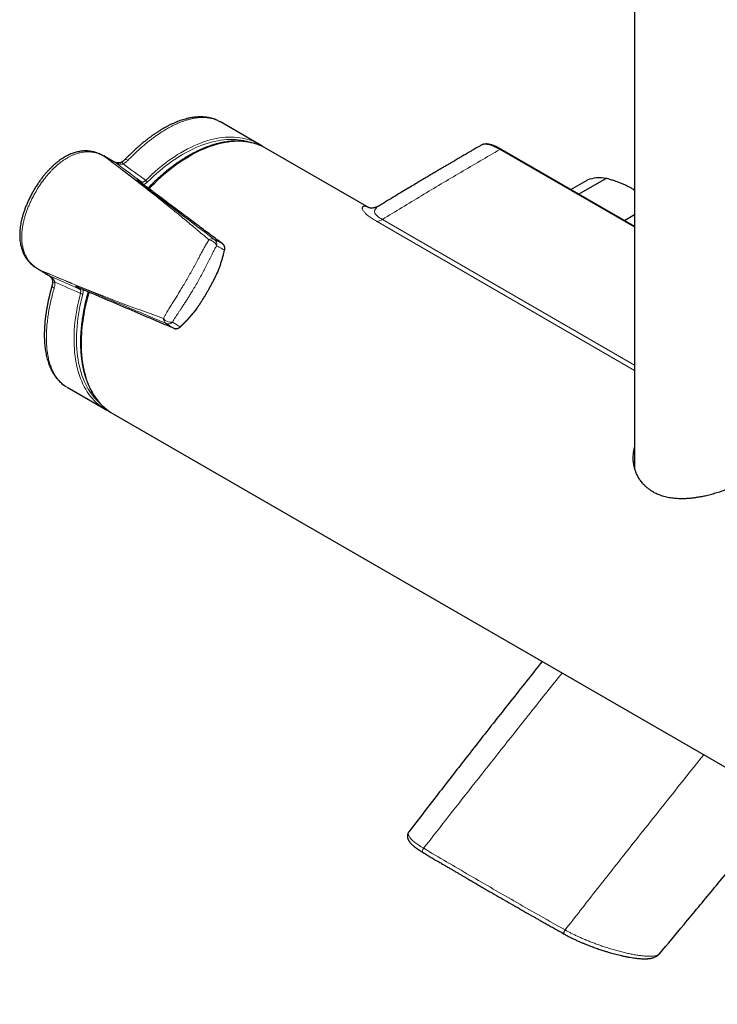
# Model space of a CAD drawing. Header units: millimetres. Extents: x 8 to 2427, y 12 to 2587.
# Tile 10 of 154: x 2191 to 2312, y 79 to 249. Entities that reach past the tile are written whole.
import ezdxf

# ---------------------------------------------------------------- set-up
doc = ezdxf.new("R2010")
doc.units = ezdxf.units.MM

msp = doc.modelspace()

# ---------------------------------------------------------------- linework, layer by layer
at = {"color": 7, "linetype": 'Continuous', "lineweight": 30}
for p, q in [((2297.74, 482.01), (2297.74, 171.37)), ((2232.76, 227.39), (2226.08, 231.25)), ((2251.81, 216.39), (2234.03, 226.66)), ((2271.24, 227.24), (2271.22, 227.23)), ((2205.88, 225.37), (2205.9, 225.36)), ((2206.71, 224.89), (2205.9, 225.36)), ((2206.95, 224.6), (2206.2, 225.18)), ((2206.2, 225.18), (2206.3, 225.12)), ((2206.6, 224.95), (2206.63, 224.94)), ((2206.68, 224.91), (2206.71, 224.89)), ((2297.74, 213.19), (2274.68, 226.5)), ((2292.82, 221.49), (2288.09, 218.76)), ((2286.7, 219.56), (2289.54, 221.2)), ((2297.46, 219.63), (2297.74, 219.46)), ((2295.96, 214.22), (2297.74, 215.24)), ((2226.48, 210.15), (2226.47, 210.16)), ((2194.59, 205.78), (2194.57, 205.79)), ((2194.59, 205.77), (2195.35, 205.33)), ((2195.32, 205.35), (2195.29, 205.37)), ((2199.59, 185.35), (2206.26, 181.49)), ((2207.53, 180.76), (2384.45, 78.63)), ((2258.69, 108.44), (2258.7, 108.45))]:
    msp.add_line(p, q, dxfattribs=at)
at = {"color": 252, "linetype": 'Continuous', "lineweight": 0}
for p, q in [((2206.35, 225.09), (2206.68, 224.91)), ((2297.74, 213.02), (2274.43, 226.48)), ((2211.94, 221.18), (2212.44, 220.89)), ((2297.74, 188.28), (2253.1, 214.06)), ((2254.1, 214.38), (2297.74, 189.19)), ((2195.05, 205.52), (2194.87, 205.62)), ((2194.9, 205.61), (2195.08, 205.5)), ((2201.73, 202.35), (2201.23, 202.64))]:
    msp.add_line(p, q, dxfattribs=at)
at = {"color": 252, "linetype": 'Continuous', "lineweight": 0, "flags": 128}
for points in [[(2213.16, 221.14), (2213.7, 221.66), (2214.24, 222.17), (2214.79, 222.66), (2215.33, 223.13), (2215.89, 223.58), (2216.44, 224.02), (2217, 224.44), (2217.57, 224.84), (2218.13, 225.23), (2218.69, 225.59), (2219.26, 225.93), (2219.82, 226.26), (2220.39, 226.57), (2220.95, 226.85), (2221.52, 227.12), (2222.08, 227.36), (2222.64, 227.58), (2223.19, 227.79), (2223.75, 227.97), (2224.3, 228.13), (2224.84, 228.26), (2225.38, 228.38), (2225.91, 228.48), (2226.44, 228.55), (2226.97, 228.6), (2227.48, 228.63), (2227.99, 228.63), (2228.49, 228.62), (2228.98, 228.58), (2229.47, 228.52), (2229.94, 228.44), (2230.41, 228.34), (2230.86, 228.21), (2231.31, 228.07), (2231.74, 227.9), (2231.99, 227.79)], [(2231.23, 227.73), (2231.03, 227.8), (2230.58, 227.92), (2230.11, 228.03), (2229.64, 228.12), (2229.17, 228.18), (2228.68, 228.22), (2228.18, 228.24), (2227.68, 228.23), (2227.17, 228.21), (2226.65, 228.16), (2226.12, 228.09), (2225.59, 228), (2225.06, 227.89), (2224.51, 227.75), (2223.97, 227.6), (2223.42, 227.42), (2222.87, 227.22), (2222.31, 227), (2221.75, 226.76), (2221.19, 226.5), (2220.63, 226.21), (2220.07, 225.91), (2219.51, 225.59), (2218.95, 225.25), (2218.38, 224.89), (2217.82, 224.51), (2217.27, 224.11), (2216.71, 223.69), (2216.16, 223.26), (2215.61, 222.8), (2215.06, 222.33), (2214.52, 221.85), (2213.98, 221.35), (2213.45, 220.83)], [(2233.59, 226.9), (2233.21, 227.08), (2232.78, 227.26), (2232.34, 227.41), (2231.89, 227.55), (2231.43, 227.66), (2230.96, 227.75), (2230.48, 227.82), (2229.99, 227.87), (2229.49, 227.9), (2228.99, 227.9), (2228.47, 227.88), (2227.95, 227.84), (2227.43, 227.78), (2226.9, 227.69), (2226.36, 227.59), (2225.81, 227.46), (2225.27, 227.31), (2224.72, 227.14), (2224.16, 226.94), (2223.6, 226.73), (2223.04, 226.49), (2222.48, 226.24), (2221.91, 225.96), (2221.35, 225.66), (2220.78, 225.35), (2220.22, 225.01), (2219.65, 224.65), (2219.09, 224.28), (2218.52, 223.89), (2217.96, 223.47), (2217.4, 223.04), (2216.85, 222.59), (2216.3, 222.13), (2215.75, 221.65), (2215.21, 221.15), (2214.67, 220.63), (2214.14, 220.1), (2213.74, 219.7)], [(2205.9, 225.36), (2205.92, 225.35), (2206.2, 225.18), (2206.2, 225.18), (2206.2, 225.18)], [(2210.12, 224.64), (2209.99, 224.69), (2209.87, 224.73), (2209.76, 224.74), (2209.66, 224.74), (2209.58, 224.72), (2209.51, 224.68), (2209.49, 224.66)], [(2253.48, 216.71), (2253.36, 216.63), (2253.17, 216.49), (2253.01, 216.34), (2252.89, 216.18), (2252.8, 216.01), (2252.75, 215.83), (2252.75, 215.71), (2252.78, 215.59), (2252.83, 215.46), (2252.91, 215.32), (2253.04, 215.16), (2253.2, 215), (2253.39, 214.85), (2253.62, 214.69), (2253.86, 214.53), (2254.1, 214.38), (2254.1, 214.38), (2254.1, 214.38)], [(2205.56, 181.95), (2205.31, 182.13), (2204.95, 182.42), (2204.6, 182.73), (2204.26, 183.06), (2203.94, 183.41), (2203.64, 183.78), (2203.34, 184.17), (2203.06, 184.58), (2202.8, 185.01), (2202.55, 185.45), (2202.32, 185.91), (2202.1, 186.39), (2201.9, 186.88), (2201.71, 187.39), (2201.55, 187.92), (2201.39, 188.46), (2201.26, 189.01), (2201.14, 189.58), (2201.03, 190.17), (2200.95, 190.76), (2200.88, 191.37), (2200.83, 191.99), (2200.79, 192.62), (2200.77, 193.26), (2200.77, 193.92), (2200.79, 194.58), (2200.82, 195.25), (2200.87, 195.93), (2200.94, 196.62), (2201.02, 197.31), (2201.12, 198.01), (2201.24, 198.72), (2201.38, 199.43), (2201.53, 200.15), (2201.7, 200.87), (2201.88, 201.59)], [(2202.29, 201.5), (2202.11, 200.78), (2201.94, 200.07), (2201.79, 199.35), (2201.66, 198.65), (2201.54, 197.94), (2201.44, 197.25), (2201.36, 196.56), (2201.29, 195.87), (2201.24, 195.2), (2201.21, 194.53), (2201.2, 193.87), (2201.2, 193.23), (2201.22, 192.59), (2201.25, 191.96), (2201.31, 191.34), (2201.38, 190.74), (2201.46, 190.15), (2201.57, 189.57), (2201.69, 189.01), (2201.83, 188.46), (2201.98, 187.92), (2202.15, 187.4), (2202.34, 186.89), (2202.54, 186.4), (2202.76, 185.93), (2202.99, 185.48), (2203.24, 185.04), (2203.5, 184.62), (2203.78, 184.21), (2204.08, 183.83), (2204.39, 183.47), (2204.71, 183.12), (2205.04, 182.79), (2205.23, 182.62)], [(2202.04, 192.89), (2202.05, 192.24), (2202.08, 191.6), (2202.12, 190.98), (2202.18, 190.36), (2202.26, 189.76), (2202.35, 189.17), (2202.46, 188.59), (2202.59, 188.03), (2202.73, 187.48), (2202.89, 186.94), (2203.07, 186.42), (2203.26, 185.92), (2203.47, 185.43), (2203.7, 184.96), (2203.94, 184.51), (2204.19, 184.07), (2204.46, 183.66), (2204.75, 183.26), (2205.05, 182.88), (2205.36, 182.51), (2205.69, 182.17), (2206.03, 181.85), (2206.39, 181.55), (2206.76, 181.26), (2207.13, 181)]]:
    msp.add_lwpolyline(points, dxfattribs=at)
at = {"color": 7, "linetype": 'Continuous', "lineweight": 30, "flags": 128}
for points in [[(2234.03, 226.66), (2233.63, 226.88), (2233.59, 226.9)], [(2207.13, 181), (2207.14, 181), (2207.53, 180.76), (2207.53, 180.76)]]:
    msp.add_lwpolyline(points, dxfattribs=at)
at = {"color": 7, "linetype": 'Continuous', "lineweight": 30}
for centre, radius, start, end in [((2228.33, 219.73), 8.85, 55.6743, 65.6005), ((2207.39, 223.48), 0.906, 54.2272, 60.9568), ((2291.74, 215.08), 6.5, 80.4431, 109.7759), ((2219.14, 195.85), 0.0459, 240.2216, 302.9701), ((2210.69, 189.16), 8.85, 234.571, 244.6049)]:
    msp.add_arc(centre, radius, start, end, dxfattribs=at)
at = {"color": 252, "linetype": 'Continuous', "lineweight": 0}
for centre, radius, start, end in [((2274.57, 226.28), 0.248, 65.2007, 126.1901), ((2208.76, 223.77), 0.549, 23.181, 66.9006), ((2211.79, 220.99), 0.241, 357.5867, 51.8155), ((2212.27, 220.69), 0.26, 341.9279, 50.2802), ((2212.8, 220.52), 0.718, 25.2893, 59.4178), ((2253.01, 216.04), 1.99, 272.5461, 303.406), ((2224.64, 210.15), 0.887, 63.9545, 126.5261), ((2223.93, 209.27), 1.6, 20.4926, 83.5663), ((2224.36, 210.07), 1.1, 347.2354, 52.4481), ((2226.77, 209.06), 0.0459, 356.9336, 59.7756), ((2194.89, 205.66), 0.0473, 252.6043, 262.7726), ((2195.23, 206.34), 0.803, 244.0235, 246.1701), ((2195.2, 206.16), 0.629, 239.3265, 241.3274), ((2195.4, 206.24), 0.803, 244.0235, 246.1701), ((2196.97, 205.42), 0.906, 239.028, 245.7771), ((2197.58, 203.01), 0.584, 179.6299, 245.0274), ((2197.4, 204.09), 0.549, 233.1105, 276.8253), ((2201.32, 202.86), 0.244, 248.5166, 302.4548), ((2201.82, 202.6), 0.268, 250.8743, 317.0286), ((2202.23, 202.22), 0.718, 240.587, 274.7043), ((2234.17, 192.51), 32.13, 163.1709, 179.3289), ((2217.14, 197.15), 0.887, 173.5045, 236.0462), ((2217.54, 198.2), 1.6, 216.4481, 279.5298), ((2217.06, 197.43), 1.1, 247.5565, 312.7676)]:
    msp.add_arc(centre, radius, start, end, dxfattribs=at)
for centre, major_axis, ratio, start_param, end_param in [((2312.83, 149.42), (207.13, -151.27), 0.006629, 4.186137, 4.211246), ((2313.39, 150.25), (207.59, -150.39), 0.006162, 4.191445, 4.213027), ((2313.82, 151.15), (234.58, -103.72), 0.006646, 2.071937, 2.097046), ((2313.39, 150.25), (234.05, -104.57), 0.006179, 2.070156, 2.091738)]:
    msp.add_ellipse(centre, major_axis=major_axis, ratio=ratio, start_param=start_param, end_param=end_param, dxfattribs=at)
at = {"color": 7, "linetype": 'Continuous', "lineweight": 30}
for points, knots in [([(2226.08, 231.24), (2226.04, 231.27), (2225.89, 231.36), (2225.62, 231.49), (2225.28, 231.64), (2224.93, 231.77), (2224.57, 231.88), (2224.2, 231.97), (2223.82, 232.04), (2223.44, 232.09), (2223.04, 232.12), (2222.64, 232.13), (2222.23, 232.12), (2221.8, 232.09), (2221.38, 232.04), (2220.94, 231.97), (2220.49, 231.88), (2220.04, 231.76), (2219.59, 231.63), (2219.12, 231.48), (2218.66, 231.31), (2218.19, 231.11), (2217.72, 230.9), (2217.24, 230.67), (2216.76, 230.42), (2216.28, 230.16), (2215.8, 229.87), (2215.32, 229.57), (2214.83, 229.25), (2214.34, 228.91), (2213.85, 228.55), (2213.37, 228.18), (2212.88, 227.8), (2212.39, 227.39), (2211.91, 226.98), (2211.43, 226.55), (2210.94, 226.1), (2210.46, 225.64), (2209.98, 225.17), (2209.66, 224.84), (2209.5, 224.67), (2209.49, 224.66)], [0, 0, 0, 0, 0.010803, 0.036011, 0.06111, 0.086199, 0.111517, 0.13703, 0.162694, 0.18846, 0.214273, 0.240061, 0.266474, 0.292964, 0.319621, 0.346467, 0.373516, 0.400782, 0.42811, 0.455392, 0.482716, 0.510069, 0.537436, 0.564805, 0.592167, 0.619518, 0.646855, 0.674175, 0.70148, 0.72877, 0.756048, 0.783286, 0.810417, 0.837431, 0.864398, 0.89135, 0.918317, 0.945323, 0.972439, 0.999034, 1, 1, 1, 1]), ([(2233.57, 226.9), (2233.53, 226.93), (2233.35, 227.02), (2233.02, 227.16), (2232.61, 227.33), (2232.18, 227.48), (2231.74, 227.6), (2231.3, 227.71), (2230.84, 227.8), (2230.38, 227.86), (2229.91, 227.91), (2229.43, 227.94), (2228.94, 227.95), (2228.45, 227.93), (2227.95, 227.9), (2227.45, 227.85), (2226.94, 227.78), (2226.42, 227.68), (2225.9, 227.57), (2225.38, 227.44), (2224.85, 227.29), (2224.32, 227.12), (2223.78, 226.92), (2223.25, 226.71), (2222.71, 226.48), (2222.17, 226.24), (2221.63, 225.97), (2221.09, 225.69), (2220.55, 225.38), (2220.01, 225.06), (2219.47, 224.72), (2218.93, 224.37), (2218.39, 224), (2217.85, 223.61), (2217.32, 223.2), (2216.79, 222.78), (2216.27, 222.34), (2215.74, 221.89), (2215.22, 221.42), (2214.71, 220.94), (2214.2, 220.45), (2213.83, 220.07), (2213.62, 219.85), (2213.58, 219.81)], [0, 0, 0, 0, 0.0090639, 0.0339504, 0.0588455, 0.0837558, 0.1086872, 0.133645, 0.1586331, 0.1836547, 0.2087118, 0.2338052, 0.2589349, 0.2840999, 0.3092984, 0.3345283, 0.3597868, 0.3850711, 0.410378, 0.4357045, 0.4610477, 0.4864046, 0.5117727, 0.5371496, 0.5625332, 0.5879215, 0.613313, 0.6387062, 0.6640998, 0.6894927, 0.714884, 0.7402733, 0.7656601, 0.7910439, 0.8164246, 0.8418019, 0.8671758, 0.8925462, 0.9179132, 0.9432767, 0.968637, 0.9939941, 1, 1, 1, 1]), ([(2271.22, 227.23), (2271.13, 227.18), (2270.89, 227.04), (2270.51, 226.82), (2270.11, 226.59), (2269.76, 226.38), (2269.47, 226.21), (2269.15, 226.03), (2268.8, 225.82), (2268.4, 225.59), (2268.04, 225.38), (2267.7, 225.18), (2267.37, 224.99), (2267.04, 224.8), (2266.69, 224.59), (2266.28, 224.35), (2265.81, 224.07), (2265.3, 223.77), (2264.74, 223.45), (2264.15, 223.1), (2263.5, 222.72), (2262.81, 222.31), (2262.07, 221.87), (2261.29, 221.4), (2260.46, 220.91), (2259.59, 220.39), (2258.61, 219.8), (2257.51, 219.14), (2256.28, 218.41), (2254.99, 217.62), (2254.05, 217.06), (2253.54, 216.75), (2253.48, 216.71)], [0, 0, 0, 0, 0.014993, 0.040606, 0.063254, 0.082935, 0.09965, 0.1134, 0.136974, 0.159066, 0.179684, 0.198831, 0.217118, 0.234181, 0.254327, 0.277556, 0.303867, 0.333259, 0.364046, 0.397615, 0.433964, 0.473094, 0.515004, 0.55887, 0.605415, 0.65464, 0.706542, 0.771821, 0.840891, 0.913753, 0.990402, 1, 1, 1, 1]), ([(2274.68, 226.5), (2274.67, 226.51), (2274.54, 226.58), (2274.28, 226.72), (2273.93, 226.91), (2273.6, 227.06), (2273.31, 227.18), (2273.04, 227.27), (2272.78, 227.35), (2272.53, 227.4), (2272.3, 227.43), (2272.09, 227.44), (2271.89, 227.43), (2271.7, 227.41), (2271.53, 227.36), (2271.39, 227.32), (2271.32, 227.28), (2271.29, 227.27)], [0, 0, 0, 0, 0.001853, 0.119811, 0.223233, 0.315948, 0.400831, 0.480476, 0.556343, 0.628028, 0.695383, 0.758453, 0.817519, 0.873071, 0.925736, 0.976191, 1, 1, 1, 1]), ([(2205.88, 225.37), (2205.87, 225.37), (2205.75, 225.44), (2205.52, 225.56), (2205.19, 225.72), (2204.86, 225.85), (2204.53, 225.97), (2204.19, 226.06), (2203.84, 226.14), (2203.49, 226.19), (2203.13, 226.23), (2202.77, 226.24), (2202.41, 226.23), (2202.05, 226.2), (2201.69, 226.14), (2201.34, 226.07), (2200.98, 225.98), (2200.61, 225.86), (2200.24, 225.72), (2199.87, 225.56), (2199.5, 225.38), (2199.13, 225.17), (2198.75, 224.94), (2198.37, 224.68), (2198, 224.4), (2197.62, 224.1), (2197.24, 223.77), (2196.87, 223.41), (2196.48, 223.02), (2196.09, 222.6), (2195.7, 222.15), (2195.32, 221.67), (2194.94, 221.17), (2194.58, 220.65), (2194.22, 220.11), (2193.87, 219.54), (2193.54, 218.96), (2193.22, 218.35), (2192.92, 217.75), (2192.65, 217.15), (2192.4, 216.55), (2192.18, 215.95), (2191.99, 215.38), (2191.83, 214.83), (2191.7, 214.32), (2191.59, 213.82), (2191.5, 213.33), (2191.44, 212.83), (2191.39, 212.33), (2191.37, 211.85), (2191.38, 211.39), (2191.4, 210.94), (2191.45, 210.5), (2191.52, 210.08), (2191.61, 209.68), (2191.72, 209.3), (2191.84, 208.94), (2191.98, 208.61), (2192.13, 208.29), (2192.31, 207.97), (2192.5, 207.67), (2192.72, 207.38), (2192.95, 207.1), (2193.19, 206.84), (2193.45, 206.59), (2193.72, 206.37), (2194, 206.15), (2194.29, 205.96), (2194.48, 205.85), (2194.57, 205.79)], [0, 0, 0, 0, 0.000633, 0.013781, 0.026101, 0.037822, 0.049107, 0.061255, 0.07292, 0.084828, 0.096754, 0.108698, 0.120658, 0.132631, 0.144524, 0.15643, 0.168836, 0.181518, 0.194507, 0.207826, 0.221451, 0.235473, 0.250152, 0.265167, 0.280591, 0.296496, 0.312961, 0.330079, 0.347956, 0.366735, 0.386626, 0.406895, 0.427449, 0.448349, 0.469657, 0.491439, 0.513769, 0.536487, 0.558668, 0.580362, 0.60163, 0.622529, 0.643117, 0.661372, 0.678754, 0.695393, 0.711384, 0.728461, 0.744888, 0.760735, 0.77609, 0.791027, 0.805516, 0.819456, 0.832959, 0.846129, 0.859056, 0.870397, 0.88239, 0.894362, 0.906342, 0.918328, 0.93032, 0.94233, 0.954284, 0.965674, 0.977461, 0.989763, 1, 1, 1, 1]), ([(2206.2, 225.18), (2206.19, 225.18), (2206.19, 225.18), (2206.19, 225.18), (2206.19, 225.18), (2206.19, 225.18), (2206.19, 225.18), (2206.2, 225.18)], [0, 0, 0, 0, 0.297265, 0.515586, 0.735337, 0.929538, 1, 1, 1, 1]), ([(2206.3, 225.12), (2206.3, 225.12), (2206.32, 225.11), (2206.33, 225.1), (2206.35, 225.09), (2206.35, 225.09)], [0, 0, 0, 0, 0.185058, 0.68031, 1, 1, 1, 1]), ([(2207.92, 224.21), (2207.63, 224.37), (2207.21, 224.61), (2206.74, 224.87), (2206.52, 224.99), (2206.42, 225.05), (2206.37, 225.08), (2206.36, 225.08)], [0, 0, 0, 0, 0.5596, 0.81649, 0.925813, 0.978744, 1, 1, 1, 1]), ([(2207.83, 224.27), (2207.72, 224.33), (2207.38, 224.52), (2206.98, 224.74), (2206.68, 224.91), (2206.63, 224.94)], [0, 0, 0, 0, 0.2668863, 0.8671612, 1, 1, 1, 1]), ([(2208.97, 224.28), (2208.96, 224.27), (2208.9, 224.24), (2208.8, 224.2), (2208.65, 224.17), (2208.5, 224.15), (2208.35, 224.15), (2208.2, 224.17), (2208.08, 224.19), (2207.98, 224.22), (2207.91, 224.24), (2207.87, 224.26), (2207.84, 224.27), (2207.83, 224.28), (2207.83, 224.27), (2207.83, 224.27)], [0, 0, 0, 0, 0.031483, 0.127507, 0.232358, 0.342471, 0.458042, 0.57169, 0.671941, 0.752164, 0.823263, 0.889933, 0.946717, 0.995655, 1, 1, 1, 1]), ([(2209.49, 224.66), (2209.46, 224.63), (2209.4, 224.57), (2209.3, 224.48), (2209.18, 224.39), (2209.07, 224.33), (2209, 224.29), (2208.97, 224.28)], [0, 0, 0, 0, 0.206624, 0.45103, 0.664183, 0.887078, 1, 1, 1, 1]), ([(2297.46, 219.63), (2297.3, 219.72), (2296.96, 219.91), (2296.44, 220.17), (2295.89, 220.42), (2295.31, 220.66), (2294.72, 220.89), (2294.1, 221.1), (2293.47, 221.31), (2293.04, 221.43), (2292.82, 221.49)], [0, 0, 0, 0, 0.1226185, 0.2452381, 0.3688779, 0.4925208, 0.6189959, 0.7454751, 0.8727355, 1, 1, 1, 1]), ([(2212.03, 220.98), (2212.02, 220.98), (2211.99, 221), (2211.94, 221.05), (2211.88, 221.09), (2211.83, 221.14), (2211.79, 221.17), (2211.77, 221.19), (2211.76, 221.19), (2211.76, 221.19)], [0, 0, 0, 0, 0.0272397, 0.1923586, 0.3477406, 0.5106052, 0.6925301, 0.8572733, 1, 1, 1, 1]), ([(2226.47, 210.16), (2226.13, 210.42), (2225.43, 210.93), (2224.1, 211.94), (2221.74, 213.7), (2218.66, 216), (2215.73, 218.2), (2213.61, 219.79), (2212.55, 220.59), (2212.02, 220.98)], [0, 0, 0, 0, 0.069939, 0.139894, 0.279705, 0.559327, 0.779663, 0.889832, 1, 1, 1, 1]), ([(2297.74, 219.46), (2297.69, 219.49), (2297.6, 219.55), (2297.51, 219.6), (2297.46, 219.63)], [0, 0, 0, 0, 0.554854, 1, 1, 1, 1]), ([(2253.48, 216.71), (2253.44, 216.69), (2253.34, 216.63), (2253.18, 216.55), (2252.99, 216.48), (2252.81, 216.42), (2252.64, 216.38), (2252.48, 216.36), (2252.34, 216.35), (2252.21, 216.34), (2252.09, 216.35), (2252, 216.36), (2251.92, 216.37), (2251.85, 216.38), (2251.8, 216.4), (2251.78, 216.4), (2251.76, 216.41), (2251.77, 216.41), (2251.77, 216.41)], [0, 0, 0, 0, 0.041515, 0.107399, 0.173046, 0.238649, 0.304789, 0.368635, 0.43195, 0.495151, 0.558681, 0.623053, 0.688884, 0.756803, 0.827426, 0.901339, 0.979084, 1, 1, 1, 1]), ([(2226.81, 209.06), (2226.82, 209.09), (2226.84, 209.16), (2226.85, 209.3), (2226.85, 209.45), (2226.83, 209.6), (2226.79, 209.74), (2226.73, 209.88), (2226.65, 209.99), (2226.58, 210.08), (2226.52, 210.12), (2226.51, 210.13)], [0, 0, 0, 0, 0.0681508, 0.1942218, 0.3224736, 0.4504412, 0.5780687, 0.7058669, 0.8306361, 0.9551959, 1, 1, 1, 1]), ([(2225.64, 205.31), (2225.66, 205.36), (2225.76, 205.61), (2225.93, 206.06), (2226.14, 206.67), (2226.34, 207.3), (2226.53, 207.93), (2226.68, 208.52), (2226.78, 208.89), (2226.82, 209.06)], [0, 0, 0, 0, 0.039563, 0.201924, 0.36576, 0.531384, 0.699137, 0.869434, 1, 1, 1, 1]), ([(2195.32, 205.35), (2195.41, 205.3), (2195.71, 205.12), (2196.1, 204.88), (2196.41, 204.7), (2196.5, 204.64)], [0, 0, 0, 0, 0.2301217, 0.7610138, 1, 1, 1, 1]), ([(2196.5, 204.65), (2196.5, 204.65), (2196.5, 204.65), (2196.51, 204.63), (2196.54, 204.61), (2196.59, 204.58), (2196.64, 204.52), (2196.71, 204.45), (2196.79, 204.36), (2196.87, 204.25), (2196.95, 204.12), (2197.01, 203.97), (2197.05, 203.82), (2197.07, 203.72), (2197.07, 203.66), (2197.07, 203.65)], [0, 0, 0, 0, 0.029306, 0.077992, 0.134177, 0.198269, 0.269432, 0.348099, 0.445653, 0.551638, 0.665739, 0.780384, 0.885255, 0.982249, 1, 1, 1, 1]), ([(2221.83, 198.7), (2221.86, 198.75), (2221.98, 198.93), (2222.21, 199.26), (2222.5, 199.69), (2222.79, 200.15), (2223.08, 200.61), (2223.37, 201.08), (2223.66, 201.55), (2223.94, 202.04), (2224.22, 202.53), (2224.49, 203.02), (2224.75, 203.51), (2225, 204), (2225.24, 204.48), (2225.46, 204.92), (2225.59, 205.2), (2225.64, 205.31)], [0, 0, 0, 0, 0.021224, 0.088553, 0.158165, 0.229238, 0.300355, 0.371821, 0.44379, 0.516415, 0.589676, 0.662423, 0.734706, 0.806498, 0.877779, 0.948548, 1, 1, 1, 1]), ([(2225.64, 205.31), (2225.64, 205.31), (2225.65, 205.32), (2225.64, 205.34), (2225.62, 205.35), (2225.62, 205.35)], [0, 0, 0, 0, 0.2640582, 0.9389641, 1, 1, 1, 1]), ([(2196.99, 203.01), (2196.97, 202.94), (2196.89, 202.65), (2196.75, 202.14), (2196.58, 201.5), (2196.43, 200.85), (2196.29, 200.21), (2196.16, 199.58), (2196.05, 198.96), (2195.95, 198.34), (2195.86, 197.72), (2195.78, 197.12), (2195.72, 196.52), (2195.68, 195.94), (2195.65, 195.36), (2195.63, 194.79), (2195.63, 194.24), (2195.64, 193.69), (2195.67, 193.15), (2195.71, 192.63), (2195.77, 192.12), (2195.84, 191.62), (2195.93, 191.13), (2196.03, 190.66), (2196.15, 190.2), (2196.28, 189.75), (2196.43, 189.32), (2196.6, 188.9), (2196.77, 188.51), (2196.96, 188.13), (2197.17, 187.77), (2197.39, 187.42), (2197.62, 187.1), (2197.87, 186.79), (2198.13, 186.5), (2198.4, 186.23), (2198.69, 185.97), (2198.98, 185.74), (2199.19, 185.59), (2199.31, 185.52), (2199.32, 185.51)], [0, 0, 0, 0, 0.0088284, 0.0362588, 0.0637336, 0.0912361, 0.1187533, 0.1463659, 0.1737999, 0.2014239, 0.229179, 0.2570065, 0.2848454, 0.3126084, 0.3401436, 0.3680669, 0.395969, 0.4238785, 0.4518154, 0.4798037, 0.507893, 0.5358128, 0.5636845, 0.5917127, 0.6198105, 0.6478623, 0.675752, 0.7034648, 0.730739, 0.7579922, 0.7851822, 0.8122712, 0.8392256, 0.8660173, 0.8926254, 0.919037, 0.9452474, 0.9712596, 0.9970837, 1, 1, 1, 1]), ([(2197.07, 203.65), (2197.07, 203.62), (2197.07, 203.54), (2197.07, 203.41), (2197.05, 203.26), (2197.02, 203.12), (2197, 203.05), (2196.99, 203.01)], [0, 0, 0, 0, 0.13054, 0.350805, 0.578081, 0.812244, 1, 1, 1, 1]), ([(2201.13, 202.78), (2201.13, 202.78), (2201.13, 202.78), (2201.16, 202.77), (2201.2, 202.76), (2201.26, 202.74), (2201.33, 202.71), (2201.39, 202.68), (2201.44, 202.66), (2201.45, 202.66)], [0, 0, 0, 0, 0.106414, 0.257957, 0.428946, 0.610787, 0.766117, 0.930478, 1, 1, 1, 1]), ([(2201.44, 202.66), (2204.21, 201.48), (2208.35, 199.71), (2213.18, 197.64), (2215.6, 196.61), (2216.98, 196.02), (2217.69, 195.71), (2218.04, 195.56)], [0, 0, 0, 0, 0.499991, 0.749986, 0.874983, 0.937498, 1, 1, 1, 1]), ([(2203.24, 201.9), (2203.19, 201.72), (2203.07, 201.32), (2202.91, 200.69), (2202.74, 200), (2202.59, 199.32), (2202.45, 198.64), (2202.33, 197.96), (2202.22, 197.29), (2202.13, 196.63), (2202.05, 195.96), (2201.99, 195.31), (2201.94, 194.66), (2201.91, 194.02), (2201.9, 193.5), (2201.9, 193.19), (2201.9, 193.1)], [0, 0, 0, 0, 0.056234, 0.131865, 0.207507, 0.283158, 0.358821, 0.434495, 0.51018, 0.585877, 0.661585, 0.737305, 0.813036, 0.888777, 0.964528, 1, 1, 1, 1]), ([(2219.17, 195.81), (2219.25, 195.89), (2219.48, 196.11), (2219.87, 196.5), (2220.33, 196.97), (2220.78, 197.46), (2221.22, 197.96), (2221.57, 198.37), (2221.76, 198.62), (2221.83, 198.7)], [0, 0, 0, 0, 0.088957, 0.247097, 0.420781, 0.591692, 0.759465, 0.925327, 1, 1, 1, 1]), ([(2221.78, 198.7), (2221.78, 198.7), (2221.8, 198.69), (2221.82, 198.69), (2221.82, 198.7), (2221.82, 198.7)], [0, 0, 0, 0, 0.061187, 0.737888, 1, 1, 1, 1]), ([(2218.06, 195.56), (2218.08, 195.55), (2218.14, 195.52), (2218.25, 195.49), (2218.39, 195.48), (2218.53, 195.49), (2218.67, 195.52), (2218.8, 195.57), (2218.94, 195.63), (2219.06, 195.72), (2219.13, 195.78), (2219.17, 195.81)], [0, 0, 0, 0, 0.059252, 0.175114, 0.292363, 0.410395, 0.528604, 0.6499, 0.770676, 0.893503, 1, 1, 1, 1]), ([(2201.9, 193.1), (2201.9, 192.99), (2201.9, 192.67), (2201.91, 192.15), (2201.95, 191.54), (2201.99, 190.95), (2202.06, 190.36), (2202.13, 189.78), (2202.23, 189.22), (2202.34, 188.67), (2202.46, 188.13), (2202.6, 187.6), (2202.76, 187.08), (2202.93, 186.58), (2203.11, 186.1), (2203.31, 185.62), (2203.53, 185.17), (2203.76, 184.73), (2204, 184.3), (2204.26, 183.89), (2204.53, 183.5), (2204.82, 183.12), (2205.11, 182.76), (2205.42, 182.42), (2205.75, 182.1), (2206.08, 181.79), (2206.43, 181.5), (2206.77, 181.24), (2207.01, 181.09), (2207.12, 181.01)], [0, 0, 0, 0, 0.020088, 0.058196, 0.096307, 0.13442, 0.172532, 0.21064, 0.248744, 0.286839, 0.324924, 0.362994, 0.401045, 0.439074, 0.477076, 0.515047, 0.552981, 0.590873, 0.62872, 0.666518, 0.704263, 0.741952, 0.779586, 0.817164, 0.854689, 0.892164, 0.929594, 0.966987, 1, 1, 1, 1]), ([(2320.74, 174.11), (2320.76, 174.07), (2320.85, 173.92), (2320.93, 173.68), (2320.98, 173.4), (2321, 173.15), (2320.97, 172.89), (2320.91, 172.63), (2320.81, 172.37), (2320.68, 172.13), (2320.5, 171.85), (2320.24, 171.51), (2319.9, 171.17), (2319.59, 170.89), (2319.33, 170.67), (2318.98, 170.41), (2318.53, 170.09), (2317.99, 169.74), (2317.45, 169.42), (2316.94, 169.14), (2316.36, 168.84), (2315.7, 168.52), (2314.93, 168.18), (2314.12, 167.84), (2313.28, 167.53), (2312.41, 167.23), (2311.52, 166.95), (2310.61, 166.7), (2309.79, 166.51), (2309.06, 166.37), (2308.41, 166.26), (2307.73, 166.17), (2307.06, 166.11), (2306.41, 166.07), (2305.83, 166.06), (2305.15, 166.08), (2304.53, 166.13), (2303.91, 166.21), (2303.46, 166.3), (2303.01, 166.4), (2302.57, 166.53), (2302.05, 166.7), (2301.46, 166.95), (2300.86, 167.27), (2300.34, 167.61), (2299.91, 167.95), (2299.48, 168.33), (2299.06, 168.79), (2298.65, 169.34), (2298.3, 169.92), (2298, 170.55), (2297.77, 171.21), (2297.6, 171.91), (2297.5, 172.62), (2297.48, 173.22), (2297.52, 173.84), (2297.58, 174.4), (2297.69, 174.82), (2297.74, 174.99)], [0, 0, 0, 0, 0.007428, 0.029321, 0.044021, 0.060316, 0.07661, 0.093109, 0.109608, 0.124728, 0.136757, 0.160962, 0.1855, 0.197947, 0.210394, 0.222929, 0.244097, 0.265264, 0.282495, 0.299725, 0.314236, 0.335554, 0.356874, 0.378554, 0.400235, 0.42224, 0.444246, 0.466591, 0.488937, 0.503707, 0.520082, 0.536456, 0.553038, 0.56962, 0.584819, 0.596826, 0.620992, 0.633249, 0.645507, 0.657944, 0.670382, 0.682911, 0.703713, 0.724515, 0.74145, 0.758386, 0.772647, 0.793571, 0.814495, 0.835752, 0.857011, 0.879288, 0.901565, 0.924182, 0.946799, 0.958788, 0.982898, 1, 1, 1, 1]), ([(2297.61, 171.92), (2297.62, 171.97), (2297.65, 172.16), (2297.7, 172.35), (2297.74, 172.5)], [0, 0, 0, 0, 0.2506483, 1, 1, 1, 1]), ([(2281.74, 137.92), (2279.93, 135.65), (2276.51, 131.34), (2271.5, 124.98), (2266.7, 118.83), (2262.43, 113.32), (2259.77, 109.85), (2258.69, 108.45)], [0, 0, 0, 0, 0.23294, 0.440991, 0.649424, 0.858583, 1, 1, 1, 1]), ([(2302.04, 87.38), (2303.46, 89.07), (2306.54, 92.75), (2311.26, 98.44), (2316.76, 105.12), (2320.92, 110.2), (2323.41, 113.28), (2323.73, 113.68)], [0, 0, 0, 0, 0.1936861, 0.4224812, 0.6508782, 0.9554116, 1, 1, 1, 1]), ([(2258.69, 108.45), (2258.65, 108.4), (2258.59, 108.3), (2258.52, 108.16), (2258.48, 108.03), (2258.45, 107.92), (2258.44, 107.84), (2258.44, 107.78), (2258.43, 107.73), (2258.43, 107.69), (2258.44, 107.61), (2258.45, 107.5), (2258.48, 107.35), (2258.53, 107.2), (2258.6, 107.05), (2258.66, 106.94), (2258.72, 106.84), (2258.77, 106.77), (2258.82, 106.7), (2258.88, 106.62), (2258.97, 106.52), (2259.09, 106.39), (2259.25, 106.23), (2259.47, 106.03), (2259.73, 105.82), (2260.02, 105.6), (2260.33, 105.38), (2260.7, 105.14), (2260.98, 104.97), (2261.13, 104.88)], [0, 0, 0, 0, 0.045554, 0.084797, 0.117593, 0.146092, 0.166761, 0.179705, 0.190311, 0.202043, 0.214896, 0.249596, 0.286716, 0.329824, 0.37179, 0.411445, 0.434694, 0.45596, 0.475281, 0.498641, 0.530857, 0.571846, 0.621568, 0.680098, 0.747374, 0.803499, 0.864388, 0.92993, 1, 1, 1, 1]), ([(2261.14, 104.88), (2261.42, 104.71), (2261.96, 104.39), (2262.75, 103.92), (2263.49, 103.48), (2264.17, 103.08), (2264.8, 102.71), (2265.38, 102.37), (2265.9, 102.07), (2266.4, 101.77), (2266.89, 101.49), (2267.38, 101.2), (2267.85, 100.93), (2268.29, 100.67), (2268.79, 100.38), (2269.36, 100.05), (2270.04, 99.65), (2270.77, 99.23), (2271.53, 98.79), (2272.31, 98.33), (2273.33, 97.75), (2274.58, 97.03), (2276.05, 96.18), (2277.5, 95.35), (2278.6, 94.72), (2279.35, 94.29), (2279.77, 94.06), (2280.19, 93.81), (2280.67, 93.54), (2281.2, 93.24), (2281.79, 92.9), (2282.44, 92.54), (2283.13, 92.15), (2283.89, 91.72), (2284.71, 91.26), (2285.28, 90.94), (2285.57, 90.77)], [0, 0, 0, 0, 0.035594, 0.068874, 0.099839, 0.128489, 0.154825, 0.178847, 0.200554, 0.219948, 0.241524, 0.261898, 0.281283, 0.29968, 0.317088, 0.342668, 0.370583, 0.400918, 0.43293, 0.464963, 0.496957, 0.557844, 0.617937, 0.677083, 0.734742, 0.751344, 0.767804, 0.784357, 0.803131, 0.824639, 0.848882, 0.874244, 0.902036, 0.93226, 0.964914, 1, 1, 1, 1]), ([(2285.58, 90.76), (2285.77, 90.66), (2286.13, 90.46), (2286.71, 90.16), (2287.28, 89.89), (2287.84, 89.63), (2288.38, 89.39), (2288.89, 89.18), (2289.37, 88.98), (2289.87, 88.78), (2290.37, 88.6), (2290.86, 88.42), (2291.29, 88.26), (2291.69, 88.13), (2292.05, 88.01), (2292.46, 87.88), (2292.9, 87.74), (2293.37, 87.6), (2293.81, 87.47), (2294.26, 87.35), (2294.75, 87.22), (2295.26, 87.1), (2295.81, 86.97), (2296.37, 86.86), (2296.92, 86.75), (2297.42, 86.67), (2297.86, 86.61), (2298.24, 86.57), (2298.59, 86.53), (2298.91, 86.51), (2299.23, 86.5), (2299.52, 86.5), (2299.78, 86.5), (2300, 86.52), (2300.2, 86.53), (2300.38, 86.56), (2300.56, 86.59), (2300.75, 86.63), (2300.96, 86.68), (2301.18, 86.76), (2301.38, 86.85), (2301.56, 86.95), (2301.71, 87.06), (2301.88, 87.2), (2301.99, 87.32), (2302.05, 87.38)], [0, 0, 0, 0, 0.033406, 0.065016, 0.094916, 0.123161, 0.149782, 0.174781, 0.198006, 0.219482, 0.245515, 0.268697, 0.289063, 0.307261, 0.324834, 0.341787, 0.366017, 0.388838, 0.410331, 0.43287, 0.457782, 0.48513, 0.514987, 0.547137, 0.580538, 0.61158, 0.639984, 0.665789, 0.688987, 0.71179, 0.73618, 0.762148, 0.78026, 0.799029, 0.81739, 0.833808, 0.848756, 0.865785, 0.887377, 0.909106, 0.931367, 0.945105, 0.96063, 0.978926, 1, 1, 1, 1])]:
    msp.add_open_spline(points, degree=3, knots=knots, dxfattribs=at)
at = {"color": 252, "linetype": 'Continuous', "lineweight": 0}
for points, knots in [([(2226.08, 231.24), (2226.04, 231.27), (2225.85, 231.39), (2225.49, 231.55), (2224.95, 231.75), (2224.34, 231.91), (2223.67, 232), (2223, 232.03), (2222.36, 232), (2221.72, 231.92), (2221.08, 231.8), (2220.47, 231.65), (2219.88, 231.46), (2219.31, 231.26), (2218.73, 231.02), (2218.16, 230.76), (2217.62, 230.49), (2217.1, 230.21), (2216.57, 229.9), (2215.89, 229.49), (2215.21, 229.03), (2214.52, 228.53), (2213.97, 228.12), (2213.43, 227.69), (2212.74, 227.12), (2211.92, 226.4), (2211.01, 225.53), (2210.41, 224.92), (2210.12, 224.64)], [0, 0, 0, 0, 0.0109853, 0.0527367, 0.0934324, 0.144759, 0.1962359, 0.2419626, 0.2877959, 0.3290691, 0.3704208, 0.4107242, 0.4453483, 0.4799724, 0.5147847, 0.5495969, 0.5797713, 0.6099458, 0.6402455, 0.6705453, 0.7252869, 0.755602, 0.785917, 0.8163608, 0.8468045, 0.8994788, 0.952323, 1, 1, 1, 1]), ([(2274.43, 226.48), (2274.43, 226.48), (2274.27, 226.57), (2273.96, 226.74), (2273.53, 226.95), (2273.16, 227.11), (2272.86, 227.22), (2272.58, 227.3), (2272.33, 227.36), (2272.1, 227.39), (2271.88, 227.4), (2271.66, 227.38), (2271.46, 227.34), (2271.31, 227.28), (2271.23, 227.23), (2271.22, 227.22)], [0, 0, 0, 0, 0.000012, 0.133695, 0.267735, 0.369519, 0.454643, 0.540044, 0.611959, 0.684162, 0.756776, 0.829848, 0.904478, 0.97978, 1, 1, 1, 1]), ([(2206.2, 225.18), (2206.2, 225.18), (2206.08, 225.25), (2205.85, 225.39), (2205.48, 225.57), (2205.12, 225.72), (2204.74, 225.85), (2204.36, 225.95), (2203.99, 226.02), (2203.62, 226.06), (2203.26, 226.08), (2202.89, 226.08), (2202.5, 226.04), (2202.08, 225.98), (2201.63, 225.88), (2201.18, 225.75), (2200.72, 225.58), (2200.27, 225.39), (2199.83, 225.16), (2199.4, 224.91), (2198.97, 224.63), (2198.55, 224.34), (2198.14, 224.01), (2197.6, 223.55), (2197.08, 223.05), (2196.56, 222.49), (2196.16, 222.03), (2195.61, 221.37), (2195.1, 220.67), (2194.54, 219.82), (2194.13, 219.13), (2193.73, 218.41), (2193.42, 217.8), (2193.13, 217.18), (2192.86, 216.55), (2192.61, 215.91), (2192.39, 215.25), (2192.19, 214.58), (2192.02, 213.91), (2191.89, 213.26), (2191.8, 212.61), (2191.74, 211.95), (2191.73, 211.38), (2191.74, 210.75), (2191.81, 210.08), (2191.95, 209.43), (2192.09, 208.93), (2192.24, 208.53), (2192.42, 208.11), (2192.66, 207.68), (2192.93, 207.26), (2193.22, 206.91), (2193.51, 206.6), (2193.8, 206.34), (2194.1, 206.1), (2194.43, 205.88), (2194.69, 205.72), (2194.85, 205.63), (2194.88, 205.62)], [0, 0, 0, 0, 0.000002, 0.013861, 0.027719, 0.041322, 0.054925, 0.06828, 0.081635, 0.093916, 0.106277, 0.118638, 0.131079, 0.145945, 0.160812, 0.176799, 0.192787, 0.209077, 0.225368, 0.241849, 0.258473, 0.275097, 0.29226, 0.309424, 0.34504, 0.363152, 0.383969, 0.404787, 0.447094, 0.468466, 0.503934, 0.526133, 0.548355, 0.570651, 0.592974, 0.615629, 0.638317, 0.661122, 0.683975, 0.705332, 0.726688, 0.748151, 0.769785, 0.78333, 0.810154, 0.836324, 0.849175, 0.862026, 0.878569, 0.895303, 0.912038, 0.928972, 0.942095, 0.955306, 0.968518, 0.981812, 0.996171, 1, 1, 1, 1]), ([(2206.36, 225.08), (2206.36, 225.09), (2206.35, 225.09), (2206.33, 225.1), (2206.31, 225.11), (2206.3, 225.12), (2206.3, 225.12)], [0, 0, 0, 0, 0.180409, 0.650527, 0.828614, 1, 1, 1, 1]), ([(2206.35, 225.09), (2206.36, 225.09), (2206.39, 225.07), (2206.46, 225.03), (2206.54, 224.99), (2206.6, 224.96), (2206.6, 224.95)], [0, 0, 0, 0, 0.064637, 0.336371, 0.900832, 1, 1, 1, 1]), ([(2224.11, 210.86), (2223.4, 211.46), (2221.99, 212.65), (2219.88, 214.42), (2217.76, 216.15), (2215.75, 217.77), (2213.82, 219.3), (2211.91, 220.79), (2209.62, 222.56), (2207.92, 223.86), (2206.92, 224.63)], [0, 0, 0, 0, 0.1241014, 0.2482129, 0.3723488, 0.4964916, 0.6026321, 0.7087746, 0.8279774, 1, 1, 1, 1]), ([(2206.95, 224.61), (2207.98, 223.83), (2210, 222.3), (2213.01, 220.02), (2216.5, 217.38), (2220.5, 214.36), (2223.52, 212.08), (2225.03, 210.94)], [0, 0, 0, 0, 0.172091, 0.337898, 0.503708, 0.751849, 1, 1, 1, 1]), ([(2209.26, 223.99), (2209.2, 223.97), (2209.06, 223.94), (2208.83, 223.94), (2208.61, 223.97), (2208.41, 224.02), (2208.24, 224.08), (2208.11, 224.13), (2208.02, 224.17), (2207.96, 224.19), (2207.93, 224.21), (2207.92, 224.21), (2207.92, 224.21)], [0, 0, 0, 0, 0.146289, 0.297669, 0.457208, 0.618996, 0.725526, 0.833266, 0.894046, 0.945844, 0.985479, 1, 1, 1, 1]), ([(2210.12, 224.64), (2210.08, 224.59), (2209.98, 224.5), (2209.83, 224.36), (2209.67, 224.24), (2209.48, 224.11), (2209.34, 224.03), (2209.26, 223.99)], [0, 0, 0, 0, 0.1896166, 0.3802856, 0.5744782, 0.7699964, 1, 1, 1, 1]), ([(2212.02, 220.98), (2212, 221), (2211.94, 221.04), (2211.86, 221.1), (2211.77, 221.18), (2211.7, 221.24), (2211.67, 221.29), (2211.69, 221.3), (2211.74, 221.28), (2211.83, 221.24), (2211.9, 221.2), (2211.94, 221.18)], [0, 0, 0, 0, 0.038281, 0.122961, 0.207805, 0.359832, 0.512183, 0.657444, 0.802502, 0.901374, 1, 1, 1, 1]), ([(2212.44, 220.89), (2212.46, 220.88), (2212.51, 220.86), (2212.6, 220.84), (2212.7, 220.85), (2212.82, 220.89), (2212.93, 220.95), (2213.05, 221.03), (2213.13, 221.1), (2213.16, 221.14)], [0, 0, 0, 0, 0.102362, 0.249465, 0.400883, 0.548475, 0.700357, 0.848052, 1, 1, 1, 1]), ([(2213.45, 220.83), (2213.4, 220.78), (2213.3, 220.69), (2213.14, 220.58), (2212.99, 220.51), (2212.84, 220.46), (2212.76, 220.46), (2212.72, 220.46)], [0, 0, 0, 0, 0.203922, 0.413747, 0.617671, 0.827534, 1, 1, 1, 1]), ([(2253.1, 214.06), (2252.96, 214.14), (2252.69, 214.29), (2252.32, 214.53), (2251.97, 214.77), (2251.67, 215), (2251.41, 215.21), (2251.19, 215.42), (2251.01, 215.61), (2250.86, 215.8), (2250.74, 215.98), (2250.67, 216.15), (2250.63, 216.3), (2250.63, 216.41), (2250.66, 216.5), (2250.71, 216.57), (2250.78, 216.62), (2250.86, 216.65), (2250.97, 216.67), (2251.09, 216.66), (2251.23, 216.63), (2251.39, 216.59), (2251.56, 216.52), (2251.7, 216.45), (2251.78, 216.41), (2251.8, 216.4)], [0, 0, 0, 0, 0.044872, 0.090183, 0.135745, 0.181848, 0.224338, 0.267237, 0.310412, 0.353989, 0.403238, 0.452796, 0.503201, 0.55385, 0.595898, 0.638056, 0.680671, 0.723383, 0.76679, 0.810288, 0.854221, 0.898242, 0.942774, 0.98921, 1, 1, 1, 1]), ([(2216.26, 197.25), (2216.33, 197.4), (2216.48, 197.69), (2216.72, 198.11), (2216.95, 198.52), (2217.25, 199.02), (2217.56, 199.52), (2217.93, 200.11), (2218.3, 200.71), (2218.76, 201.44), (2219.21, 202.18), (2219.61, 202.83), (2220.02, 203.52), (2220.45, 204.27), (2220.96, 205.18), (2221.38, 205.94), (2221.71, 206.55), (2221.96, 207.02), (2222.21, 207.48), (2222.51, 208.06), (2222.87, 208.72), (2223.27, 209.46), (2223.61, 210.05), (2223.89, 210.52), (2224.04, 210.74), (2224.11, 210.86)], [0, 0, 0, 0, 0.036993, 0.073986, 0.104705, 0.135425, 0.190801, 0.218653, 0.270246, 0.322455, 0.374666, 0.427485, 0.457788, 0.518679, 0.580193, 0.642344, 0.673584, 0.705959, 0.738542, 0.771125, 0.826778, 0.882514, 0.938133, 0.969023, 1, 1, 1, 1]), ([(2225.43, 209.83), (2225.37, 209.72), (2225.25, 209.51), (2225.05, 209.15), (2224.85, 208.77), (2224.64, 208.35), (2224.43, 207.93), (2224.21, 207.49), (2223.98, 207.04), (2223.75, 206.58), (2223.51, 206.11), (2223.28, 205.65), (2222.96, 205.04), (2222.55, 204.28), (2222.05, 203.38), (2221.61, 202.62), (2221.23, 201.99), (2220.91, 201.46), (2220.56, 200.9), (2220.19, 200.32), (2219.81, 199.74), (2219.45, 199.2), (2219.13, 198.71), (2218.84, 198.28), (2218.56, 197.85), (2218.29, 197.43), (2218.04, 197.02), (2217.88, 196.76), (2217.81, 196.63)], [0, 0, 0, 0, 0.02926, 0.058522, 0.090812, 0.123319, 0.155827, 0.188685, 0.221545, 0.254735, 0.287925, 0.321292, 0.35266, 0.415631, 0.479042, 0.542893, 0.57495, 0.614514, 0.656167, 0.697819, 0.74289, 0.787961, 0.822997, 0.858031, 0.893344, 0.928654, 0.964328, 1, 1, 1, 1]), ([(2225.03, 210.94), (2225.22, 210.84), (2225.7, 210.58), (2226.18, 210.32), (2226.47, 210.16)], [0, 0, 0, 0, 0.392821, 1, 1, 1, 1]), ([(2226.79, 209.1), (2226.53, 209.24), (2226.07, 209.48), (2225.62, 209.73), (2225.43, 209.83)], [0, 0, 0, 0, 0.583182, 1, 1, 1, 1]), ([(2226.79, 209.1), (2226.81, 209.16), (2226.83, 209.29), (2226.83, 209.48), (2226.8, 209.66), (2226.74, 209.83), (2226.66, 209.98), (2226.56, 210.09), (2226.5, 210.14), (2226.47, 210.16)], [0, 0, 0, 0, 0.151592, 0.303198, 0.453949, 0.604711, 0.75877, 0.912831, 1, 1, 1, 1]), ([(2225.62, 205.35), (2225.74, 205.66), (2225.98, 206.27), (2226.28, 207.21), (2226.56, 208.15), (2226.72, 208.78), (2226.79, 209.1)], [0, 0, 0, 0, 0.248542, 0.4977, 0.748592, 1, 1, 1, 1]), ([(2194.87, 205.62), (2194.84, 205.64), (2194.74, 205.69), (2194.65, 205.74), (2194.59, 205.78)], [0, 0, 0, 0, 0.365465, 1, 1, 1, 1]), ([(2194.88, 205.62), (2196.43, 204.97), (2198.75, 204), (2201.84, 202.74), (2204.16, 201.8), (2206.49, 200.88), (2208.66, 200.05), (2210.67, 199.29), (2212.51, 198.61), (2214.38, 197.93), (2215.63, 197.48), (2216.26, 197.25)], [0, 0, 0, 0, 0.219213, 0.328855, 0.438498, 0.548195, 0.657896, 0.743414, 0.828935, 0.914466, 1, 1, 1, 1]), ([(2216.64, 196.42), (2215.39, 196.95), (2212.89, 198.01), (2208.8, 199.74), (2204.38, 201.61), (2199.63, 203.61), (2196.48, 204.94), (2194.9, 205.61)], [0, 0, 0, 0, 0.170951, 0.341901, 0.561268, 0.780634, 1, 1, 1, 1]), ([(2195.29, 205.37), (2195.29, 205.37), (2195.23, 205.41), (2195.16, 205.45), (2195.08, 205.5), (2195.06, 205.51), (2195.05, 205.52)], [0, 0, 0, 0, 0.077397, 0.655444, 0.933747, 1, 1, 1, 1]), ([(2195.08, 205.5), (2195.08, 205.5), (2195.12, 205.48), (2195.22, 205.42), (2195.43, 205.29), (2195.9, 205.01), (2196.31, 204.77), (2196.59, 204.6)], [0, 0, 0, 0, 0.012816, 0.066227, 0.176531, 0.435391, 1, 1, 1, 1]), ([(2196.59, 204.6), (2196.6, 204.59), (2196.62, 204.58), (2196.66, 204.55), (2196.75, 204.49), (2196.86, 204.4), (2197.03, 204.25), (2197.19, 204.08), (2197.32, 203.89), (2197.41, 203.73), (2197.44, 203.61), (2197.46, 203.55)], [0, 0, 0, 0, 0.039432, 0.078733, 0.151102, 0.266826, 0.385283, 0.619363, 0.739784, 0.861678, 1, 1, 1, 1]), ([(2221.78, 198.7), (2221.79, 198.72), (2221.91, 198.88), (2222.12, 199.19), (2222.42, 199.64), (2222.72, 200.1), (2223.02, 200.57), (2223.31, 201.05), (2223.61, 201.54), (2223.89, 202.03), (2224.19, 202.56), (2224.51, 203.14), (2224.84, 203.76), (2225.15, 204.38), (2225.41, 204.91), (2225.57, 205.24), (2225.62, 205.35)], [0, 0, 0, 0, 0.0081782, 0.0791753, 0.1502918, 0.2217512, 0.2933201, 0.3661467, 0.4390857, 0.5123575, 0.5857382, 0.6759197, 0.7663161, 0.8573817, 0.9486805, 1, 1, 1, 1]), ([(2197.46, 203.55), (2197.46, 203.48), (2197.47, 203.33), (2197.45, 203.12), (2197.43, 202.91), (2197.39, 202.7), (2197.35, 202.56), (2197.33, 202.48)], [0, 0, 0, 0, 0.188873, 0.379127, 0.57345, 0.769056, 1, 1, 1, 1]), ([(2201.23, 202.64), (2201.2, 202.66), (2201.12, 202.7), (2201.05, 202.75), (2201, 202.79), (2201.01, 202.81), (2201.06, 202.81), (2201.15, 202.78), (2201.26, 202.74), (2201.35, 202.7), (2201.42, 202.67), (2201.44, 202.66)], [0, 0, 0, 0, 0.098598, 0.197441, 0.342505, 0.487772, 0.64014, 0.792185, 0.87702, 0.961692, 1, 1, 1, 1]), ([(2197.33, 202.48), (2197.23, 202.13), (2197.03, 201.4), (2196.77, 200.3), (2196.53, 199.18), (2196.33, 198.08), (2196.18, 196.97), (2196.06, 195.86), (2196, 194.8), (2195.98, 193.82), (2196.01, 192.94), (2196.07, 192.12), (2196.16, 191.37), (2196.3, 190.59), (2196.48, 189.8), (2196.72, 189.03), (2197, 188.35), (2197.29, 187.76), (2197.61, 187.23), (2197.94, 186.77), (2198.33, 186.32), (2198.79, 185.89), (2199.22, 185.56), (2199.5, 185.4), (2199.59, 185.35)], [0, 0, 0, 0, 0.0420134, 0.0892209, 0.1365819, 0.184066, 0.2317051, 0.2834872, 0.3354288, 0.3815853, 0.4278538, 0.4695354, 0.511299, 0.5520113, 0.6039433, 0.6560327, 0.7023149, 0.7487079, 0.7904961, 0.8323655, 0.8731785, 0.9248538, 0.9766826, 1, 1, 1, 1]), ([(2201.88, 201.59), (2201.89, 201.63), (2201.91, 201.71), (2201.93, 201.85), (2201.93, 201.98), (2201.91, 202.1), (2201.87, 202.21), (2201.81, 202.29), (2201.76, 202.33), (2201.73, 202.35)], [0, 0, 0, 0, 0.107464, 0.254578, 0.405899, 0.552388, 0.703081, 0.849411, 1, 1, 1, 1]), ([(2202.24, 202.32), (2202.25, 202.32), (2202.28, 202.28), (2202.31, 202.17), (2202.34, 202.02), (2202.35, 201.84), (2202.33, 201.66), (2202.3, 201.55), (2202.29, 201.5)], [0, 0, 0, 0, 0.030382, 0.232499, 0.44044, 0.643243, 0.851883, 1, 1, 1, 1]), ([(2219.12, 195.81), (2219.35, 196.04), (2219.82, 196.48), (2220.49, 197.19), (2221.15, 197.93), (2221.57, 198.44), (2221.78, 198.7)], [0, 0, 0, 0, 0.248675, 0.497829, 0.748606, 1, 1, 1, 1]), ([(2218.04, 195.56), (2217.76, 195.73), (2217.29, 196.02), (2216.83, 196.31), (2216.64, 196.42)], [0, 0, 0, 0, 0.607151, 1, 1, 1, 1]), ([(2217.81, 196.63), (2217.99, 196.51), (2218.43, 196.24), (2218.87, 195.97), (2219.12, 195.81)], [0, 0, 0, 0, 0.416846, 1, 1, 1, 1]), ([(2218.04, 195.56), (2218.1, 195.54), (2218.2, 195.5), (2218.38, 195.49), (2218.55, 195.51), (2218.73, 195.56), (2218.9, 195.64), (2219.03, 195.73), (2219.1, 195.79), (2219.12, 195.81)], [0, 0, 0, 0, 0.156935, 0.31387, 0.471123, 0.628363, 0.784676, 0.940973, 1, 1, 1, 1]), ([(2261.24, 105.62), (2262.72, 107.51), (2265.69, 111.31), (2270.16, 117), (2274.93, 123.03), (2279.94, 129.35), (2283.45, 133.75), (2285.19, 135.93)], [0, 0, 0, 0, 0.186465, 0.373774, 0.56168, 0.783573, 1, 1, 1, 1]), ([(2309.68, 121.79), (2307.46, 119), (2302.97, 113.38), (2296.73, 105.51), (2290.96, 98.2), (2287.46, 93.72), (2285.71, 91.49)], [0, 0, 0, 0, 0.276969, 0.559173, 0.780142, 1, 1, 1, 1]), ([(2261.24, 105.62), (2261.1, 105.7), (2260.81, 105.88), (2260.42, 106.13), (2260.06, 106.38), (2259.73, 106.63), (2259.45, 106.86), (2259.19, 107.1), (2258.96, 107.34), (2258.78, 107.58), (2258.65, 107.81), (2258.59, 108.01), (2258.58, 108.19), (2258.61, 108.34), (2258.67, 108.41), (2258.69, 108.44)], [0, 0, 0, 0, 0.07074, 0.141732, 0.212939, 0.284298, 0.355738, 0.427181, 0.513122, 0.599547, 0.686403, 0.77359, 0.860974, 0.948836, 1, 1, 1, 1]), ([(2261.25, 105.61), (2261.23, 105.58), (2261.18, 105.51), (2261.11, 105.39), (2261.06, 105.25), (2261.04, 105.12), (2261.05, 105.01), (2261.08, 104.92), (2261.12, 104.89), (2261.14, 104.88)], [0, 0, 0, 0, 0.131295, 0.276878, 0.431376, 0.587146, 0.736726, 0.875338, 1, 1, 1, 1]), ([(2285.7, 91.5), (2284.3, 92.28), (2281.51, 93.86), (2277.38, 96.22), (2273.28, 98.57), (2269.23, 100.92), (2265.21, 103.27), (2262.57, 104.83), (2261.25, 105.61)], [0, 0, 0, 0, 0.166673, 0.333338, 0.5, 0.666662, 0.833327, 1, 1, 1, 1]), ([(2285.71, 91.49), (2285.69, 91.46), (2285.64, 91.39), (2285.57, 91.26), (2285.52, 91.13), (2285.5, 91), (2285.5, 90.89), (2285.53, 90.81), (2285.56, 90.77), (2285.58, 90.76), (2285.58, 90.76)], [0, 0, 0, 0, 0.130791, 0.275817, 0.429723, 0.584896, 0.733903, 0.871983, 0.9976, 1, 1, 1, 1]), ([(2302.04, 87.38), (2302.01, 87.35), (2301.94, 87.26), (2301.76, 87.16), (2301.52, 87.07), (2301.2, 87), (2300.8, 86.95), (2300.31, 86.94), (2299.75, 86.95), (2299.13, 87), (2298.46, 87.09), (2297.74, 87.2), (2296.98, 87.35), (2296.17, 87.53), (2295.33, 87.73), (2294.46, 87.97), (2293.57, 88.23), (2292.71, 88.5), (2291.91, 88.77), (2291.17, 89.04), (2290.43, 89.31), (2289.7, 89.6), (2289.02, 89.88), (2288.39, 90.16), (2287.81, 90.42), (2287.25, 90.69), (2286.71, 90.95), (2286.19, 91.22), (2285.87, 91.4), (2285.71, 91.49)], [0, 0, 0, 0, 0.028083, 0.064038, 0.099831, 0.135661, 0.180318, 0.224668, 0.268906, 0.313215, 0.357356, 0.401119, 0.444727, 0.488406, 0.531972, 0.575182, 0.618193, 0.661182, 0.695644, 0.729942, 0.76382, 0.797515, 0.831305, 0.859526, 0.88766, 0.915737, 0.943791, 0.971863, 1, 1, 1, 1])]:
    msp.add_open_spline(points, degree=3, knots=knots, dxfattribs=at)
msp.add_open_spline([(2274.43, 226.48), (2272.17, 225.17), (2267.65, 222.54), (2260.88, 218.5), (2256.36, 215.76), (2254.1, 214.38)], degree=3, dxfattribs=at)

doc.saveas('drawing.dxf')
